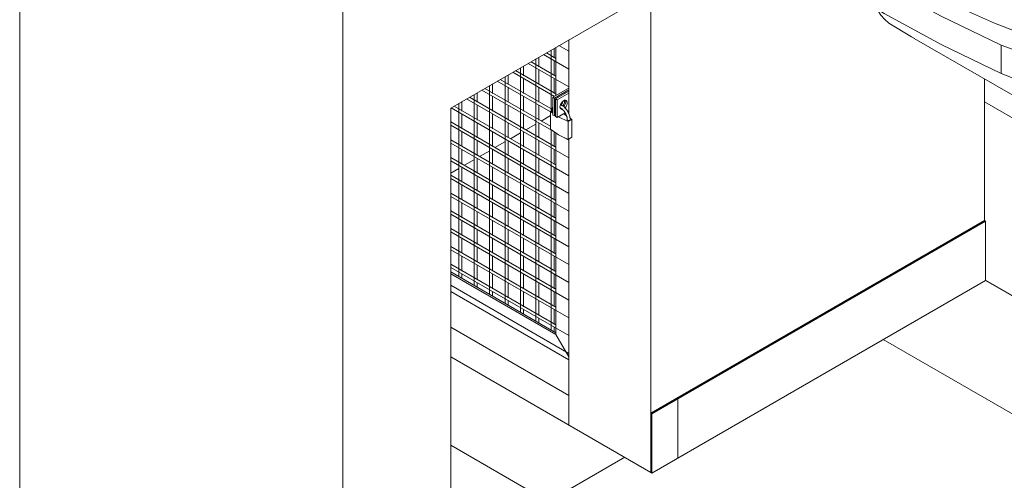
# Model space of a CAD drawing. Header units: metres. Extents: x 6.5 to 21.8, y 0.6 to 11.2.
# Tile 82 of 113: x 16.277 to 17.633, y 4.301 to 4.936. Entities that reach past the tile are written whole.
import ezdxf

# ---------------------------------------------------------------- set-up
doc = ezdxf.new("R2010")
doc.units = ezdxf.units.M
for name, color, linetype, lineweight in [('A-DOOR', 7, 'Continuous', 5), ('A-FLOR', 7, 'Continuous', 5), ('A-FLOR-PATT', 7, 'Continuous', 5), ('A-WALL', 7, 'Continuous', 5), ('A-WALL-PATT', 7, 'Continuous', 5), ('I-WALL', 7, 'Continuous', 5), ('P-SANR-FIXT', 7, 'Continuous', 5)]:
    doc.layers.add(name, color=color, linetype=linetype, lineweight=lineweight)

# ---------------------------------------------------------------- blocks, each defined once
blk = doc.blocks.new('PORTINHOLA PARA_258-ISO_020')
at = {"layer": 'A-DOOR'}
for p, q in [((17.0197, 4.8999), (17.0333, 4.8921)), ((16.9985, 4.8877), (17.0333, 4.8676)), ((17.0156, 4.8824), (17.0025, 4.89)), ((17.0092, 4.8939), (17.0092, 4.8102)), ((17.0132, 4.8831), (17.0132, 4.8962)), ((17.0156, 4.8976), (17.0156, 4.8311)), ((16.9708, 4.8585), (16.9708, 4.8717)), ((16.9773, 4.8754), (17.0333, 4.8431)), ((17.0156, 4.8579), (16.9813, 4.8777)), ((16.988, 4.8816), (16.988, 4.5201)), ((16.992, 4.8708), (16.992, 4.8839)), ((17.0132, 4.8586), (17.0132, 4.8793)), ((16.9496, 4.8464), (16.9496, 4.8594)), ((16.9561, 4.8632), (17.0136, 4.83)), ((17.0156, 4.8334), (16.9601, 4.8655)), ((16.9668, 4.8694), (16.9668, 4.5323)), ((16.992, 4.8463), (16.992, 4.867)), ((16.9243, 4.8449), (16.9243, 4.5568)), ((16.9283, 4.8341), (16.9283, 4.8472)), ((16.9348, 4.8509), (17.0081, 4.8087)), ((17.0107, 4.8118), (16.9388, 4.8532)), ((16.9456, 4.8571), (16.9456, 4.5446)), ((16.9708, 4.834), (16.9708, 4.8548)), ((17.0132, 4.8341), (17.0132, 4.8548)), ((16.9031, 4.8326), (16.9031, 4.5691)), ((16.9071, 4.8219), (16.9071, 4.8349)), ((16.9136, 4.8387), (17.0128, 4.7815)), ((17.0081, 4.7888), (16.9176, 4.841)), ((16.9283, 4.8096), (16.9283, 4.8303)), ((16.9496, 4.8219), (16.9496, 4.8425)), ((16.9708, 4.8095), (16.9708, 4.8303)), ((16.992, 4.8218), (16.992, 4.8425)), ((17.0114, 4.8287), (17.0326, 4.8409)), ((17.0132, 4.8297), (17.0132, 4.8303)), ((17.0333, 4.8389), (17.0135, 4.8275)), ((17.0151, 4.8266), (17.0333, 4.8371)), ((17.0333, 4.8346), (17.0172, 4.8253)), ((17.0333, 4.8405), (17.0326, 4.8409)), ((16.8819, 4.8204), (16.8819, 4.5813)), ((16.8859, 4.8096), (16.8859, 4.8227)), ((16.8924, 4.8264), (17.0333, 4.7451)), ((17.0156, 4.7599), (16.8964, 4.8287)), ((16.9071, 4.7974), (16.9071, 4.818)), ((16.9496, 4.7974), (16.9496, 4.818)), ((16.992, 4.7973), (16.992, 4.818)), ((17.0114, 4.8042), (17.0114, 4.8287)), ((17.0114, 4.8287), (17.0135, 4.8275)), ((17.0135, 4.8275), (17.0135, 4.803)), ((17.0151, 4.8021), (17.0151, 4.8266)), ((17.0151, 4.8266), (17.0172, 4.8253)), ((17.0172, 4.8253), (17.0172, 4.8008)), ((17.0273, 4.8246), (17.0275, 4.8233)), ((16.8712, 4.8142), (17.0333, 4.7206)), ((17.0156, 4.7354), (16.8752, 4.8165)), ((16.8859, 4.7851), (16.8859, 4.8058)), ((16.9283, 4.7851), (16.9283, 4.8058)), ((16.9708, 4.785), (16.9708, 4.8058)), ((17.0105, 4.8106), (17.0081, 4.8092)), ((17.0081, 4.8092), (17.0112, 4.8068)), ((17.0081, 4.7847), (17.0081, 4.8092)), ((17.0135, 4.803), (17.0114, 4.8042)), ((17.0135, 4.803), (17.0151, 4.8039)), ((17.0172, 4.8008), (17.0283, 4.8073)), ((17.022, 4.8144), (17.0213, 4.8141)), ((17.0304, 4.8033), (17.0264, 4.8058)), ((17.0318, 4.8092), (17.0333, 4.8101)), ((17.0156, 4.7109), (16.8706, 4.7947)), ((16.8706, 4.7901), (17.0333, 4.6961)), ((16.9071, 4.7729), (16.9071, 4.7935)), ((16.9496, 4.7729), (16.9496, 4.7935)), ((16.992, 4.7728), (16.992, 4.7935)), ((17.0172, 4.8008), (17.0151, 4.8021)), ((17.0191, 4.8016), (17.0323, 4.7952)), ((17.0323, 4.7952), (17.0374, 4.7982)), ((17.0323, 4.7952), (17.0323, 4.7707)), ((17.0374, 4.7982), (17.0356, 4.7997)), ((17.0374, 4.7737), (17.0374, 4.7982)), ((16.8859, 4.7607), (16.8859, 4.7813)), ((16.9283, 4.7607), (16.9283, 4.7813)), ((16.9708, 4.7605), (16.9708, 4.7813)), ((17.0092, 4.7838), (17.0092, 4.5079)), ((17.0132, 4.7606), (17.0132, 4.7808)), ((17.0156, 4.7795), (17.0156, 4.5017)), ((17.0156, 4.6864), (16.8706, 4.7702)), ((16.8706, 4.7656), (17.0333, 4.6716)), ((16.9071, 4.7484), (16.9071, 4.769)), ((16.9496, 4.7484), (16.9496, 4.769)), ((16.992, 4.7483), (16.992, 4.769)), ((17.0266, 4.7735), (17.0333, 4.7696)), ((17.0374, 4.7737), (17.0323, 4.7707)), ((16.8859, 4.7362), (16.8859, 4.7568)), ((16.9283, 4.7362), (16.9283, 4.7568)), ((16.9708, 4.7361), (16.9708, 4.7568)), ((17.0132, 4.7361), (17.0132, 4.7568)), ((17.0156, 4.6619), (16.8706, 4.7457)), ((16.8706, 4.7411), (17.0333, 4.6471)), ((16.9071, 4.7239), (16.9071, 4.7445)), ((16.9496, 4.7239), (16.9496, 4.7445)), ((16.992, 4.7238), (16.992, 4.7445)), ((16.8859, 4.7117), (16.8859, 4.7323)), ((16.9283, 4.7117), (16.9283, 4.7323)), ((16.9708, 4.7116), (16.9708, 4.7323)), ((17.0132, 4.7116), (17.0132, 4.7323)), ((17.0156, 4.6374), (16.8706, 4.7212)), ((16.8706, 4.7166), (17.0333, 4.6226)), ((16.9071, 4.6994), (16.9071, 4.72)), ((16.9496, 4.6994), (16.9496, 4.72)), ((16.992, 4.6993), (16.992, 4.72)), ((17.0156, 4.613), (16.8706, 4.6967)), ((16.8859, 4.6872), (16.8859, 4.7078)), ((16.9071, 4.6749), (16.9071, 4.6955)), ((16.9283, 4.6872), (16.9283, 4.7078)), ((16.9496, 4.6749), (16.9496, 4.6955)), ((16.9708, 4.6871), (16.9708, 4.7078)), ((16.992, 4.6748), (16.992, 4.6955)), ((17.0132, 4.6871), (17.0132, 4.7078)), ((16.8706, 4.6921), (17.0333, 4.5981)), ((16.8859, 4.6627), (16.8859, 4.6833)), ((16.9283, 4.6627), (16.9283, 4.6833)), ((16.9708, 4.6626), (16.9708, 4.6833)), ((17.0132, 4.6626), (17.0132, 4.6833)), ((17.0156, 4.5885), (16.8706, 4.6722)), ((16.8706, 4.6676), (17.0333, 4.5736)), ((16.9071, 4.6506), (16.9071, 4.6711)), ((16.9496, 4.6506), (16.9496, 4.6711)), ((16.992, 4.6506), (16.992, 4.6711)), ((16.8859, 4.6382), (16.8859, 4.6588)), ((16.9283, 4.6382), (16.9283, 4.6588)), ((16.9708, 4.6381), (16.9708, 4.6588)), ((17.0132, 4.6381), (17.0132, 4.6588)), ((17.0156, 4.564), (16.8706, 4.6477)), ((16.8706, 4.6431), (17.0333, 4.5491)), ((16.9071, 4.6259), (16.9071, 4.6466)), ((16.9496, 4.6259), (16.9496, 4.6466)), ((16.992, 4.6259), (16.992, 4.6466)), ((16.8859, 4.6137), (16.8859, 4.6343)), ((16.9283, 4.6137), (16.9283, 4.6343)), ((16.9708, 4.6136), (16.9708, 4.6343)), ((17.0132, 4.6136), (17.0132, 4.6343)), ((17.0156, 4.5395), (16.8706, 4.6232)), ((16.8706, 4.6186), (17.0333, 4.5246)), ((16.9071, 4.6014), (16.9071, 4.6221)), ((16.9496, 4.6014), (16.9496, 4.6221)), ((16.992, 4.6014), (16.992, 4.6221)), ((16.8859, 4.5892), (16.8859, 4.6098)), ((16.9283, 4.5892), (16.9283, 4.6098)), ((16.9708, 4.5891), (16.9708, 4.6098)), ((17.0132, 4.5891), (17.0132, 4.6098)), ((17.0156, 4.515), (16.8706, 4.5987)), ((16.8706, 4.5941), (17.0333, 4.5002)), ((16.8706, 4.5879), (17.0157, 4.5041)), ((16.9071, 4.5769), (16.9071, 4.5976)), ((16.9496, 4.5769), (16.9496, 4.5976)), ((16.992, 4.5769), (16.992, 4.5976)), ((17.0156, 4.5017), (16.8706, 4.5854)), ((16.8859, 4.579), (16.8859, 4.5853)), ((16.9071, 4.5668), (16.9071, 4.5731)), ((16.9283, 4.5647), (16.9283, 4.5853)), ((16.9496, 4.5524), (16.9496, 4.5731)), ((16.9708, 4.5646), (16.9708, 4.5853)), ((16.992, 4.5524), (16.992, 4.5731)), ((17.0132, 4.5647), (17.0132, 4.5853)), ((16.8706, 4.5696), (17.0333, 4.4757)), ((16.8706, 4.5609), (17.0333, 4.467)), ((16.9283, 4.5545), (16.9283, 4.5608)), ((16.9708, 4.5401), (16.9708, 4.5608)), ((17.0132, 4.5402), (17.0132, 4.5608)), ((16.9496, 4.5423), (16.9496, 4.5486)), ((16.992, 4.5279), (16.992, 4.5486)), ((16.9708, 4.53), (16.9708, 4.5363)), ((17.0132, 4.5157), (17.0132, 4.5363)), ((16.992, 4.5178), (16.992, 4.524)), ((17.0132, 4.5055), (17.0132, 4.5118)), ((17.0333, 4.4711), (17.0156, 4.5017)), ((17.0156, 4.5017), (17.0333, 4.4711))]:
    blk.add_line(p, q, dxfattribs=at)
for points in [[(17.0212, 4.8154, 0), (17.0214, 4.817, 0), (17.0219, 4.8187, 0), (17.0227, 4.8203, 0), (17.0237, 4.8218, 0), (17.0249, 4.8231, 0), (17.0262, 4.824, 0), (17.0275, 4.8246, 0), (17.0287, 4.8247, 0), (17.0297, 4.8244, 0), (17.0305, 4.8236, 0), (17.031, 4.8225, 0), (17.0312, 4.8211, 0)], [(17.0219, 4.8186, 0), (17.0224, 4.8183, 0), (17.0229, 4.8181, 0), (17.0234, 4.8179, 0), (17.0239, 4.8176, 0), (17.0244, 4.8173, 0), (17.0249, 4.817, 0), (17.0253, 4.8166, 0), (17.0258, 4.8163, 0), (17.0263, 4.8159, 0), (17.0267, 4.8155, 0), (17.0272, 4.8151, 0), (17.0276, 4.8147, 0), (17.028, 4.8143, 0), (17.0285, 4.8138, 0), (17.0289, 4.8133, 0), (17.0293, 4.8129, 0), (17.0297, 4.8124, 0), (17.0301, 4.8119, 0), (17.0305, 4.8113, 0), (17.0308, 4.8108, 0), (17.0312, 4.8103, 0), (17.0315, 4.8097, 0), (17.0319, 4.8092, 0), (17.0322, 4.8086, 0), (17.0325, 4.8081, 0), (17.0328, 4.8075, 0), (17.0331, 4.8069, 0), (17.0333, 4.8063, 0), (17.0336, 4.8057, 0), (17.0338, 4.8051, 0), (17.034, 4.8045, 0), (17.0342, 4.8039, 0), (17.0344, 4.8034, 0), (17.0346, 4.8028, 0), (17.0347, 4.8022, 0), (17.0349, 4.8016, 0), (17.035, 4.801, 0), (17.0351, 4.8004, 0), (17.0352, 4.7998, 0), (17.0352, 4.7992, 0), (17.0353, 4.7987, 0), (17.0353, 4.7981, 0), (17.0353, 4.7976, 0)], [(17.0229, 4.8181, 0), (17.0239, 4.8196, 0), (17.0247, 4.8212, 0), (17.0252, 4.8229, 0)], [(17.0275, 4.8233, 0), (17.0273, 4.8217, 0), (17.0268, 4.82, 0), (17.026, 4.8184, 0), (17.025, 4.8169, 0)], [(17.0266, 4.8159, 0), (17.0276, 4.8175, 0), (17.0284, 4.8191, 0), (17.0289, 4.8208, 0), (17.0291, 4.8224, 0)], [(17.0312, 4.8211, 0), (17.031, 4.8196, 0), (17.0305, 4.8179, 0), (17.0297, 4.8162, 0), (17.0287, 4.8147, 0), (17.0281, 4.8141, 0)], [(17.0291, 4.8224, 0), (17.0289, 4.8238, 0), (17.0285, 4.8247, 0)], [(17.0113, 4.8152, 0), (17.0111, 4.8148, 0), (17.0109, 4.8143, 0), (17.0107, 4.8138, 0), (17.0106, 4.8134, 0), (17.0104, 4.8128, 0), (17.0103, 4.8123, 0), (17.0102, 4.8118, 0), (17.0102, 4.8113, 0), (17.0101, 4.8107, 0), (17.0101, 4.8102, 0), (17.0101, 4.8098, 0)], [(17.0111, 4.8088, 0), (17.0107, 4.809, 0), (17.0104, 4.8092, 0), (17.0102, 4.8095, 0), (17.0101, 4.8098, 0), (17.0102, 4.8101, 0), (17.0104, 4.8104, 0)], [(17.0211, 4.8145, 0), (17.0215, 4.8143, 0), (17.0219, 4.8141, 0), (17.0222, 4.8139, 0), (17.0226, 4.8137, 0), (17.023, 4.8134, 0), (17.0233, 4.8131, 0), (17.0237, 4.8128, 0), (17.0241, 4.8125, 0), (17.0244, 4.8122, 0), (17.0248, 4.8118, 0), (17.0252, 4.8115, 0), (17.0255, 4.8111, 0), (17.0259, 4.8107, 0), (17.0262, 4.8103, 0), (17.0266, 4.8099, 0), (17.0269, 4.8095, 0), (17.0272, 4.809, 0), (17.0275, 4.8086, 0), (17.0278, 4.8081, 0), (17.0281, 4.8076, 0), (17.0284, 4.8072, 0), (17.0287, 4.8067, 0), (17.029, 4.8062, 0), (17.0292, 4.8057, 0), (17.0294, 4.8052, 0), (17.0297, 4.8047, 0), (17.0299, 4.8042, 0), (17.0301, 4.8037, 0), (17.0303, 4.8032, 0), (17.0304, 4.8027, 0), (17.0306, 4.8022, 0), (17.0307, 4.8017, 0), (17.0309, 4.8012, 0), (17.031, 4.8007, 0), (17.0311, 4.8002, 0), (17.0312, 4.7998, 0), (17.0312, 4.7993, 0), (17.0313, 4.7989, 0), (17.0313, 4.7984, 0), (17.0313, 4.798, 0), (17.0313, 4.7976, 0)], [(17.0249, 4.812, 0), (17.0237, 4.8118, 0), (17.0227, 4.8122, 0), (17.0219, 4.8129, 0), (17.0214, 4.814, 0), (17.0212, 4.8154, 0)], [(17.0218, 4.813, 0), (17.0228, 4.8132, 0), (17.0233, 4.8134, 0)], [(17.0347, 4.7968, 0), (17.0343, 4.7966, 0), (17.0338, 4.7965, 0), (17.0333, 4.7964, 0), (17.0328, 4.7965, 0), (17.0323, 4.7966, 0), (17.0319, 4.7968, 0), (17.0316, 4.797, 0), (17.0314, 4.7973, 0)], [(17.0353, 4.7976, 0), (17.0353, 4.7973, 0), (17.0351, 4.797, 0), (17.0347, 4.7968, 0)], [(17.0323, 4.7707, 0), (17.0191, 4.7771, 0), (17.0081, 4.7847, 0)]]:
    blk.add_polyline3d(points, dxfattribs=at)
blk = doc.blocks.new('TANQUE EM MÁRMORE SINTÉTICO 34L E 1 BATEDOR - TQ_03_Branco Gelo GE17-2898272-ISO_02')
at = {"layer": 'P-SANR-FIXT'}
for p, q in [((17.6696, 5.2752), (17.7225, 5.2446)), ((17.7123, 5.2234), (17.6461, 5.2616)), ((17.6504, 5.2641), (17.7123, 5.2283)), ((17.6056, 5.2281), (17.6056, 5.1828)), ((17.6217, 5.2306), (17.6217, 5.1765)), ((17.7123, 5.2283), (17.7123, 5.2234)), ((17.7127, 5.2282), (17.8202, 5.1661)), ((17.7127, 5.2282), (17.7127, 5.1598)), ((17.7362, 5.2367), (17.8245, 5.1857)), ((17.6259, 5.1742), (17.5895, 5.1953)), ((17.4932, 5.1733), (17.4932, 5.1542)), ((17.6056, 5.1828), (17.6056, 5.1646)), ((17.6217, 5.1765), (17.6217, 5.1671)), ((17.6281, 5.1729), (17.6341, 5.1688)), ((17.6341, 5.1688), (17.6281, 5.1729)), ((17.853, 5.1693), (17.9288, 5.1256)), ((17.6056, 5.1646), (17.6056, 5.0076)), ((17.6217, 5.1671), (17.6217, 4.9983)), ((17.7127, 5.1598), (17.7127, 4.9892)), ((17.4464, 5.1463), (17.4478, 5.1335)), ((17.4932, 5.1542), (17.4932, 5.1251)), ((17.8393, 5.1551), (17.8923, 5.1245)), ((17.4478, 5.1335), (17.4508, 5.1059)), ((17.4932, 5.1251), (17.4932, 5.0772)), ((17.6634, 5.1196), (17.6634, 4.9989)), ((17.6634, 4.9989), (17.6634, 5.1196)), ((17.8923, 5.1245), (17.8923, 5.056)), ((17.8926, 5.1242), (17.9317, 5.1017)), ((17.8926, 5.1193), (17.8926, 5.1242)), ((17.9317, 5.0967), (17.8926, 5.1193)), ((17.3662, 5.0999), (17.4059, 5.1027)), ((17.3898, 5.1136), (17.4087, 5.1112)), ((17.4059, 5.1027), (17.4508, 5.1059)), ((17.4087, 5.1112), (17.4508, 5.1059)), ((17.9521, 5.1121), (17.9949, 5.0874)), ((17.9523, 5.0898), (17.9949, 5.0652)), ((17.3253, 5.0762), (17.3253, 5.0369)), ((17.9949, 5.0602), (17.9523, 5.0848)), ((17.8923, 5.0473), (17.8923, 5.056)), ((17.9949, 5.0554), (17.9367, 5.0218)), ((17.9949, 5.0425), (17.7686, 4.9118)), ((17.9217, 5.0218), (17.8845, 5.0433)), ((17.6634, 4.9989), (17.7554, 4.9458)), ((17.7554, 4.9458), (17.6634, 4.9989)), ((17.7127, 4.9892), (17.7712, 4.9554)), ((17.9576, 4.9827), (17.9533, 4.9852)), ((17.9383, 4.9705), (17.7474, 4.8603)), ((17.7534, 4.8615), (17.9478, 4.9738)), ((17.7686, 4.8725), (17.9383, 4.9705)), ((17.9657, 4.975), (17.9664, 4.9738)), ((17.4588, 4.9497), (17.4593, 4.9485)), ((17.9721, 4.9413), (17.9624, 4.8402)), ((17.6676, 4.9124), (17.6834, 4.9115)), ((17.5093, 4.9099), (17.7808, 4.7532)), ((17.629, 4.9008), (17.629, 4.8615)), ((17.7035, 4.8508), (17.7035, 4.8901)), ((17.809, 4.7517), (17.7904, 4.8828)), ((17.745, 4.8617), (17.7474, 4.8603)), ((17.7474, 4.8603), (17.7534, 4.8615)), ((17.9527, 4.8228), (17.8072, 4.7388)), ((17.8073, 4.7388), (17.9531, 4.823)), ((17.9533, 4.8226), (17.9709, 4.8163)), ((17.9904, 4.8144), (17.9949, 4.817))]:
    blk.add_line(p, q, dxfattribs=at)
for points in [[(17.6056, 5.2281, 0), (17.5887, 5.2236, 0), (17.5721, 5.2187, 0)], [(17.6217, 5.2306, 0), (17.6136, 5.2295, 0), (17.6056, 5.2281, 0)], [(17.7123, 5.2234, 0), (17.6912, 5.2294, 0), (17.6684, 5.2327, 0), (17.6449, 5.2331, 0), (17.6217, 5.2306, 0)], [(17.7123, 5.2283, 0), (17.7125, 5.2283, 0), (17.7127, 5.2282, 0)], [(17.4932, 5.1542, 0), (17.5301, 5.1699, 0), (17.5694, 5.1835, 0)], [(17.5694, 5.1835, 0), (17.5301, 5.1699, 0), (17.4932, 5.1542, 0)], [(17.5694, 5.1835, 0), (17.5818, 5.185, 0), (17.5939, 5.1848, 0), (17.6056, 5.1828, 0)], [(17.6056, 5.1828, 0), (17.5939, 5.1848, 0), (17.5818, 5.185, 0), (17.5694, 5.1835, 0)], [(17.6056, 5.1828, 0), (17.6138, 5.18, 0), (17.6217, 5.1765, 0)], [(17.6217, 5.1765, 0), (17.6138, 5.18, 0), (17.6056, 5.1828, 0)], [(17.6341, 5.1688, 0), (17.6432, 5.161, 0), (17.6512, 5.152, 0), (17.6576, 5.1419, 0), (17.6618, 5.1309, 0), (17.6634, 5.1196, 0)], [(17.6634, 5.1196, 0), (17.6618, 5.1309, 0), (17.6576, 5.1419, 0), (17.6512, 5.152, 0), (17.6432, 5.161, 0), (17.6341, 5.1688, 0)], [(17.4478, 5.1335, 0), (17.4701, 5.1441, 0), (17.4932, 5.1542, 0)], [(17.4932, 5.1542, 0), (17.4701, 5.1441, 0), (17.4478, 5.1335, 0)], [(17.4087, 5.1112, 0), (17.4276, 5.1227, 0), (17.4478, 5.1335, 0)], [(17.4478, 5.1335, 0), (17.4276, 5.1227, 0), (17.4087, 5.1112, 0)], [(17.4508, 5.1059, 0), (17.4554, 5.1081, 0), (17.46, 5.1103, 0), (17.4647, 5.1125, 0), (17.4693, 5.1146, 0), (17.474, 5.1168, 0), (17.4788, 5.1189, 0), (17.4835, 5.121, 0), (17.4883, 5.1231, 0), (17.4932, 5.1251, 0)], [(17.8923, 5.1245, 0), (17.8925, 5.1243, 0), (17.8926, 5.1242, 0)], [(17.9051, 5.067, 0), (17.9094, 5.0804, 0), (17.9087, 5.094, 0), (17.903, 5.1071, 0), (17.8926, 5.1193, 0)], [(17.4059, 5.1027, 0), (17.4053, 5.1042, 0), (17.4051, 5.1057, 0), (17.4054, 5.1072, 0), (17.4061, 5.1086, 0), (17.4072, 5.11, 0), (17.4087, 5.1112, 0)], [(17.4087, 5.1112, 0), (17.4072, 5.11, 0), (17.4061, 5.1086, 0), (17.4054, 5.1072, 0), (17.4051, 5.1057, 0), (17.4053, 5.1042, 0), (17.4059, 5.1027, 0)], [(17.7128, 4.9218, 0), (17.6894, 4.9325, 0), (17.6372, 4.9579, 0), (17.5869, 4.9846, 0), (17.5385, 5.0125, 0), (17.4921, 5.0415, 0), (17.4479, 5.0716, 0), (17.4059, 5.1027, 0)], [(17.4059, 5.1027, 0), (17.4479, 5.0716, 0), (17.4921, 5.0415, 0), (17.5385, 5.0125, 0), (17.5869, 4.9846, 0), (17.6372, 4.9579, 0), (17.6894, 4.9325, 0), (17.7128, 4.9218, 0)], [(17.738, 4.9356, 0), (17.6934, 4.9587, 0), (17.6421, 4.9866, 0), (17.5922, 5.0153, 0), (17.5437, 5.0447, 0), (17.4965, 5.0749, 0), (17.4508, 5.1059, 0)], [(17.6676, 4.9124, 0), (17.62, 4.9309, 0), (17.5743, 4.951, 0), (17.5305, 4.9724, 0), (17.4888, 4.9952, 0), (17.4493, 5.0193, 0), (17.4122, 5.0446, 0), (17.3775, 5.071, 0), (17.3524, 5.0921, 0)], [(17.3253, 5.0762, 0), (17.3943, 5.0285, 0), (17.4681, 4.9833, 0)], [(17.3253, 5.0369, 0), (17.3142, 5.0464, 0), (17.3072, 5.0571, 0), (17.3049, 5.0649, 0)], [(17.9007, 5.0577, 0), (17.9032, 5.0623, 0), (17.9051, 5.067, 0)], [(17.8874, 5.0416, 0), (17.8929, 5.0479, 0), (17.9007, 5.0577, 0)], [(17.4681, 4.944, 0), (17.3943, 4.9892, 0), (17.3253, 5.0369, 0)], [(17.8845, 5.0433, 0), (17.8603, 5.0198, 0), (17.8323, 4.9977, 0)], [(17.9367, 5.0218, 0), (17.9345, 5.0208, 0), (17.9319, 5.0202, 0), (17.9292, 5.02, 0), (17.9265, 5.0202, 0), (17.9239, 5.0208, 0), (17.9217, 5.0218, 0)], [(17.6634, 4.9989, 0), (17.6424, 4.9989, 0), (17.6242, 4.9969, 0)], [(17.7127, 4.9892, 0), (17.689, 4.9957, 0), (17.6634, 4.9989, 0)], [(17.8323, 4.9977, 0), (17.8131, 4.9832, 0), (17.7929, 4.9692, 0)], [(17.4681, 4.9833, 0), (17.5464, 4.9407, 0), (17.629, 4.9008, 0)], [(17.7929, 4.9692, 0), (17.7639, 4.9507, 0), (17.7337, 4.933, 0), (17.7022, 4.9161, 0)], [(17.9383, 4.9705, 0), (17.9544, 4.975, 0), (17.969, 4.9744, 0), (17.9813, 4.9688, 0), (17.9906, 4.9584, 0), (17.9953, 4.9481, 0)], [(17.9478, 4.9738, 0), (17.9431, 4.9724, 0), (17.9383, 4.9705, 0)], [(17.9672, 4.9725, 0), (17.9718, 4.9587, 0), (17.9721, 4.9413, 0)], [(17.4593, 4.9485, 0), (17.4631, 4.9421, 0), (17.4682, 4.9362, 0), (17.4744, 4.9309, 0)], [(17.629, 4.8615, 0), (17.5464, 4.9014, 0), (17.4681, 4.944, 0)], [(17.4744, 4.9309, 0), (17.5056, 4.912, 0), (17.5098, 4.9096, 0)], [(17.7022, 4.9161, 0), (17.6971, 4.9141, 0), (17.6916, 4.9126, 0), (17.6857, 4.9117, 0), (17.6796, 4.9113, 0), (17.6735, 4.9115, 0), (17.6676, 4.9124, 0)], [(17.7035, 4.8901, 0), (17.7385, 4.8985, 0), (17.7686, 4.9118, 0)], [(17.629, 4.9008, 0), (17.6455, 4.8944, 0), (17.664, 4.8903, 0), (17.6837, 4.8889, 0), (17.7035, 4.8901, 0)], [(17.7686, 4.8725, 0), (17.7385, 4.8592, 0), (17.7035, 4.8508, 0)], [(17.7035, 4.8508, 0), (17.6837, 4.8496, 0), (17.664, 4.851, 0), (17.6455, 4.8551, 0), (17.629, 4.8615, 0)], [(17.9624, 4.8402, 0), (17.9608, 4.8327, 0), (17.9575, 4.8268, 0), (17.9527, 4.8228, 0)], [(17.9709, 4.8163, 0), (17.9781, 4.8133, 0), (17.9847, 4.8127, 0), (17.9904, 4.8144, 0), (17.9947, 4.8185, 0)], [(17.7808, 4.7532, 0), (17.7835, 4.7516, 0), (17.8072, 4.7388, 0)], [(17.8092, 4.7464, 0), (17.8093, 4.749, 0), (17.809, 4.7517, 0)], [(17.8072, 4.7388, 0), (17.8082, 4.74, 0), (17.8088, 4.7425, 0), (17.8092, 4.7464, 0)]]:
    blk.add_polyline3d(points, dxfattribs=at)

msp = doc.modelspace()

# ---------------------------------------------------------------- hatches: boundary and pattern name
at = {"layer": 'A-FLOR-PATT', "true_color": 0x787878}
h = msp.add_hatch(dxfattribs=at)
h.set_pattern_fill('FP_1', color=8, style=0, pattern_type=2)
h.set_pattern_definition([(150, (12.762, 5.251), (-0.424263, -0.244945), []), (210, (12.762, 5.251), (0.424263, -0.244945), [])])
h.paths.add_polyline_path([(16.8706, 2.9196), (18.108, 3.634), (17.9935, 3.7003), (17.9935, 3.7818), (17.9949, 3.7826), (17.9949, 4.1719), (17.9454, 4.1438), (17.9439, 4.1442), (17.8596, 4.1933), (17.8596, 4.1958), (17.8604, 4.1965), (17.8606, 4.1975), (17.9444, 4.2459), (17.9466, 4.2458), (17.9949, 4.2179), (17.9949, 4.3525), (17.6075, 4.5762), (17.1479, 4.3108), (16.8706, 4.4709), (16.8706, 2.9645)])
h.paths.add_polyline_path([(17.9468, 4.1792), (17.9532, 4.1792), (17.9655, 4.1833), (17.9634, 4.1846), (17.9519, 4.1811), (17.9376, 4.1815), (17.9274, 4.1846), (17.9248, 4.183), (17.9392, 4.1792), (17.9464, 4.1792)])
h.paths.add_polyline_path([(17.9454, 4.1832), (17.9598, 4.1866), (17.9577, 4.1878), (17.9447, 4.1855), (17.9331, 4.1878), (17.9307, 4.1864), (17.9447, 4.1834)])
h.paths.add_polyline_path([(17.9698, 4.185), (17.977, 4.1929), (17.9769, 4.2011), (17.9698, 4.209), (17.9669, 4.2069), (17.9721, 4.2011), (17.9721, 4.1928), (17.9669, 4.1866), (17.969, 4.1854)])
h.paths.add_polyline_path([(17.921, 4.185), (17.9239, 4.187), (17.9187, 4.1929), (17.9187, 4.2011), (17.9239, 4.2074), (17.921, 4.209), (17.9138, 4.2011), (17.9139, 4.1928), (17.9198, 4.1864)])
h.paths.add_polyline_path([(17.9454, 4.1879), (17.9541, 4.1899), (17.9519, 4.1911), (17.9454, 4.1899), (17.9388, 4.1911), (17.9363, 4.1897), (17.9431, 4.1883)])
h.paths.add_polyline_path([(17.9641, 4.1882), (17.9694, 4.1974), (17.9641, 4.2057), (17.961, 4.2037), (17.9649, 4.1966), (17.9613, 4.1899), (17.9634, 4.1886)])
h.paths.add_polyline_path([(17.9267, 4.1882), (17.9298, 4.1903), (17.9259, 4.1974), (17.9295, 4.2041), (17.9267, 4.2057), (17.9214, 4.1966), (17.9259, 4.1895)])
h.paths.add_polyline_path([(17.9584, 4.1915), (17.9616, 4.1976), (17.9608, 4.1986), (17.9598, 4.2001), (17.9584, 4.2024), (17.9553, 4.2004), (17.9569, 4.1966), (17.9552, 4.1934), (17.9577, 4.1919)])
h.paths.add_polyline_path([(17.9324, 4.1915), (17.9355, 4.1936), (17.9339, 4.1974), (17.9353, 4.2008), (17.9324, 4.2024), (17.929, 4.1972), (17.9312, 4.1936)])
h.paths.add_polyline_path([(17.8821, 4.196), (17.8817, 4.1967), (17.8817, 4.1965)])
h.paths.add_polyline_path([(17.8821, 4.1962), (17.8822, 4.1967), (17.8829, 4.1985), (17.8818, 4.1965)])
h.paths.add_polyline_path([(17.952, 4.2028), (17.9545, 4.2043), (17.9454, 4.2061), (17.9366, 4.2041), (17.9393, 4.2029), (17.9454, 4.204), (17.9519, 4.2028)])
h.paths.add_polyline_path([(17.9577, 4.2061), (17.9602, 4.2076), (17.9453, 4.2107), (17.931, 4.2074), (17.9331, 4.2061), (17.9454, 4.2086), (17.9569, 4.2063)])
h.paths.add_polyline_path([(17.9274, 4.2094), (17.9389, 4.2128), (17.9532, 4.2124), (17.9634, 4.2094), (17.966, 4.2109), (17.9519, 4.2148), (17.9373, 4.2147), (17.9253, 4.2106), (17.9267, 4.2098)])
at = {"layer": 'A-WALL-PATT', "true_color": 0x808080}
h = msp.add_hatch(dxfattribs=at)
h.set_pattern_fill('FP_25', color=8, style=0, pattern_type=2)
h.set_pattern_definition([(330, (18.278, 4.679), (3e-06, 0.244945), []), (90, (18.278, 4.679), (-0.28284, 0.1633), [])])
h.paths.add_polyline_path([(17.9949, 4.3525), (17.9947, 4.8169), (17.9904, 4.8144), (17.9847, 4.8127), (17.9781, 4.8133), (17.9575, 4.8216), (17.9532, 4.8233), (17.9527, 4.8228), (17.8072, 4.7388), (17.7774, 4.7551), (17.6061, 4.854), (17.6061, 4.6587), (17.6075, 4.6578), (17.6075, 4.5762), (17.6414, 4.5566)])
h.paths.add_polyline_path([(17.9949, 5.0874), (17.9949, 5.463), (17.6696, 5.2752), (17.7224, 5.245), (17.7224, 5.2466), (17.7229, 5.2471), (17.7465, 5.2647), (17.7485, 5.2646), (17.8468, 5.2322), (17.8472, 5.2313), (17.8515, 5.2363), (17.8626, 5.2355), (17.8737, 5.229), (17.8784, 5.2205), (17.8631, 5.1894), (17.9005, 5.1767), (17.9196, 5.1669), (17.9339, 5.1536), (17.9443, 5.1414), (17.9502, 5.1266), (17.9523, 5.112), (17.9835, 5.094)])
h.paths.add_polyline_path([(17.8923, 5.1159), (17.8925, 5.1243), (17.8923, 5.1245), (17.8923, 5.1193)])
h.paths.add_polyline_path([(17.9288, 5.1256), (17.9271, 5.1299), (17.9213, 5.1389), (17.9104, 5.1489), (17.9046, 5.1531), (17.8855, 5.1603), (17.8538, 5.1708), (17.8531, 5.1692), (17.9274, 5.1263)])
h.paths.add_polyline_path([(17.8245, 5.1857), (17.8403, 5.2177), (17.7504, 5.247), (17.7488, 5.2463), (17.7362, 5.2367), (17.8237, 5.1862)])
at = {"layer": 'A-WALL-PATT', "true_color": 0x787878}
h = msp.add_hatch(dxfattribs=at)
h.set_pattern_fill('FP_28', color=8, style=0, pattern_type=2)
h.set_pattern_definition([(210, (17.606, 4.659), (0.42426, -0.24494), []), (330, (17.606, 4.659), (0.42426, 0.24494), [])])
h.paths.add_polyline_path([(17.1479, 4.3925), (17.6075, 4.6578), (17.6061, 4.6587), (17.1464, 4.3933)])
h = msp.add_hatch(dxfattribs=at)
h.set_pattern_fill('FP_27', color=8, style=0, pattern_type=2)
h.set_pattern_definition([(30, (18.032, 4.821), (3e-06, 0.4899), []), (90, (18.032, 4.821), (-0.42426, -0.24495), [])])
h.paths.add_polyline_path([(17.1479, 4.3108), (17.6075, 4.5762), (17.6075, 4.6578), (17.1479, 4.3925), (17.1479, 4.3114)])

# ---------------------------------------------------------------- linework, layer by layer
at = {"layer": 'A-FLOR'}
for p, q in [((17.0081, 4.8034), (16.9953, 4.796)), ((16.9881, 4.7918), (16.9741, 4.7838)), ((16.9668, 4.7796), (16.9529, 4.7715)), ((16.9452, 4.7671), (16.9316, 4.7593)), ((16.9244, 4.7551), (16.9104, 4.747)), ((16.9032, 4.7429), (16.8897, 4.735)), ((16.882, 4.7306), (16.8706, 4.724)), ((17.9949, 4.3525), (17.6075, 4.5762)), ((16.8706, 4.5117), (17.0333, 4.4178)), ((17.1464, 4.3117), (16.8706, 4.4709)), ((17.0333, 4.4178), (17.0333, 4.377))]:
    msp.add_line(p, q, dxfattribs=at)
at = {"layer": 'A-WALL'}
for p, q in [((17.1464, 4.3933), (17.6061, 4.6587)), ((17.6075, 4.6578), (17.1479, 4.3925)), ((17.6061, 4.6587), (17.6075, 4.6578)), ((17.6075, 4.6578), (17.6075, 4.5762)), ((17.1479, 4.3108), (17.6075, 4.5762)), ((17.1479, 4.3925), (17.1464, 4.3933)), ((17.1464, 4.3933), (17.1464, 4.3117)), ((17.1479, 4.3108), (17.1479, 4.3925)), ((17.1464, 4.3117), (17.1479, 4.3108))]:
    msp.add_line(p, q, dxfattribs=at)
at = {"layer": 'I-WALL'}
for p, q in [((16.8706, 4.8138), (18.108, 5.5283)), ((16.2767, 5.1648), (16.2767, 3.0583)), ((16.7221, 5.0139), (16.7221, 2.8175)), ((17.1464, 4.9731), (17.1464, 4.3933)), ((17.0333, 4.8061), (17.0333, 4.9078)), ((17.6061, 4.854), (17.6061, 4.6587)), ((16.8706, 2.9196), (16.8706, 4.8138)), ((17.0333, 4.4178), (17.0333, 4.771))]:
    msp.add_line(p, q, dxfattribs=at)

# ---------------------------------------------------------------- block references
at = {"layer": 'A-DOOR'}
msp.add_blockref('PORTINHOLA PARA_258-ISO_020', (0, 0), dxfattribs=at)
at = {"layer": 'P-SANR-FIXT'}
msp.add_blockref('TANQUE EM MÁRMORE SINTÉTICO 34L E 1 BATEDOR - TQ_03_Branco Gelo GE17-2898272-ISO_02', (0, 0), dxfattribs=at)

doc.saveas('drawing.dxf')
